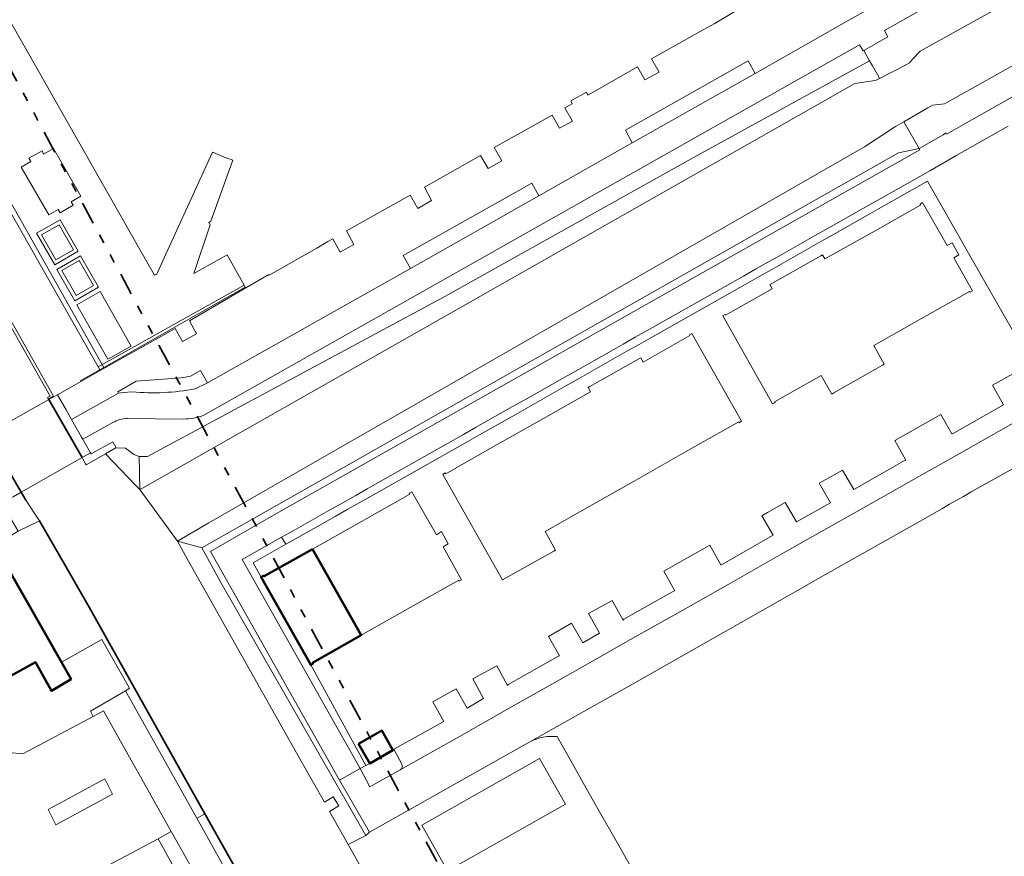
# Model space of a CAD drawing. Header units: metres. Extents: x 113441 to 115918, y 474822 to 477887.
# Tile 125 of 145: x 114898 to 115007, y 476589 to 476683. Entities that reach past the tile are written whole.
import ezdxf

# ---------------------------------------------------------------- set-up
doc = ezdxf.new("R2010")
doc.units = ezdxf.units.M
doc.linetypes.add('AL-TEKENBLADGRENS', pattern=[11.5, 2.5, -1.5, 1, -1.5, 1, -1.5, 2.5])
for name, color, linetype, lineweight in [('B-WE-GK-BESCHOEIING-G', 252, 'GK-BESCHOEIING', 35), ('B-WE-GR-GROENVOORZIENING-GV', 252, 'Continuous', 18), ('B-WE-IE-TERREINAFSCHEIDING_KUNSTMATIG_HEKWERK-G', 252, 'IE-TERREINAFSCHEIDING-KUNSTMATIG', 18), ('B-WE-IE-TERREINAFSCHEIDING_KUNSTMATIG_MUUR-GV', 252, 'Continuous', 18), ('B-WE-KW-KUNSTWERK_DEK-GV', 252, 'Continuous', 18), ('B-WE-KW-KUNSTWERK_LANDHOOFD-GV', 252, 'Continuous', 18), ('B-WE-OG-BEBOUWING-GV', 7, 'Continuous', 50), ('B-WE-OG-TERREIN_ERF-GV', 252, 'Continuous', 18), ('B-WE-OG-WATER-GV', 252, 'Continuous', 18), ('B-WE-OG-WATER_SLOOT-GV', 252, 'Continuous', 18), ('B-WE-VH-ONVERHARD-GV', 252, 'Continuous', 18), ('B-WE-VH-VERHARDING_GESLOTEN-GV', 252, 'Continuous', 18), ('B-WE-VH-VERHARDING_OPEN-GV', 252, 'Continuous', 18), ('X-XX-AL-TEKENBLADGRENS-G', 252, 'AL-TEKENBLADGRENS', 35)]:
    doc.layers.add(name, color=color, linetype=linetype, lineweight=lineweight)
doc.linetypes.add('GK-BESCHOEIING', pattern='A,30,-5,[1,NLCS.SHX,S=1,R=0,X=0,Y=0],-5', length=40)
doc.linetypes.add('IE-TERREINAFSCHEIDING-KUNSTMATIG', pattern='A,4,[82,NLCS.SHX,S=0.75,R=90,X=0,Y=0],4,-2', length=10)

msp = doc.modelspace()

# ---------------------------------------------------------------- linework, layer by layer
at = {"layer": 'B-WE-GK-BESCHOEIING-G', "ltscale": 0.5, "flags": 128}
for points in [[(114904.457, 476633.795), (114900.749, 476640.278)], [(114897.676, 476629.928), (114893.884, 476636.421)], [(114898.184, 476629.058), (114897.676, 476629.928)], [(114918.172, 476593.998), (114905.245, 476617.096), (114902.639, 476621.64), (114899.714, 476626.741)], [(114938.383, 476558.296), (114935.829, 476562.631), (114920.802, 476589.298), (114918.172, 476593.998)]]:
    msp.add_lwpolyline(points, dxfattribs=at)
at = {"layer": 'B-WE-GR-GROENVOORZIENING-GV'}
for points in [[(114992.386, 476678.136), (114991.743, 476679.277), (114991.66, 476679.234), (114991.251, 476679.906), (114918.057, 476638.538)], [(114907.895, 476637.707), (114904.553, 476635.847), (114904.625, 476635.719), (114905.41, 476634.339), (114905.474, 476634.211), (114907.896, 476635.546), (114908.26, 476634.889), (114909.306, 476634.839), (114910.236, 476634.155), (114910.846, 476633.917), (114911.767, 476633.908), (114944.975, 476651.808), (114972.471, 476667.157), (114992.386, 476678.136)], [(114915.48, 476642.707), (114910.518, 476642.323), (114908.462, 476641.157), (114908.538, 476640.979), (114909.059, 476641.072), (114910.063, 476641.138)], [(114918.481, 476642.145), (114917.701, 476643.539), (114916.564, 476642.912)], [(114917.091, 476641.464), (114918.481, 476642.145)], [(114915.78, 476638.109), (114909.517, 476638.169)], [(114940.166, 476599.564), (114939.288, 476601.234), (114939.174, 476601.105), (114936.581, 476599.634), (114936.153, 476599.403), (114935.503, 476599.053), (114936.606, 476597.018), (114939.988, 476598.907)]]:
    msp.add_lwpolyline(points, dxfattribs=at)
for points in [[(114997.989, 476668.164), (114997.912, 476668.332), (114995.631, 476667.835), (114917.845, 476623.705), (114919.956, 476619.864), (114936.155, 476591.598), (114936.551, 476591.94), (114933.222, 476597.758), (114918.815, 476623.32), (114925.298, 476627.085)], [(114916.474, 476649.084), (114922.736, 476652.76), (114922.684, 476652.852), (114922.574, 476653.047), (114906.246, 476643.924), (114906.468, 476643.533), (114914.867, 476648.232), (114915.685, 476646.775), (114917.242, 476647.627)], [(114927.222, 476624.117), (114926.747, 476624.905), (114922.349, 476622.417), (114935.503, 476599.053), (114936.153, 476599.403), (114929.99, 476610.639), (114924.45, 476620.457), (114923.58, 476622.055)], [(114917.266, 476593.51), (114909.322, 476607.761), (114905.412, 476605.461), (114905.711, 476604.894), (114906.862, 476605.519), (114914.427, 476592.038), (114923.516, 476575.89), (114924.18, 476574.658), (114924.345, 476574.192), (114924.459, 476574.199), (114924.711, 476574.092), (114927.323, 476575.533), (114924.89, 476579.833)]]:
    msp.add_lwpolyline(points, close=True, dxfattribs=at)
for points in [[(114916.564, 476642.912, -0.0483528), (114915.48, 476642.707)], [(114910.063, 476641.138, 0.0664907), (114917.091, 476641.464)], [(114909.517, 476638.169, 0.1266514), (114907.895, 476637.707)], [(114918.057, 476638.538, -0.1012574), (114915.78, 476638.109)], [(114939.988, 476598.907, 0.3256183), (114940.166, 476599.564)]]:
    msp.add_lwpolyline(points, format="xyb", dxfattribs=at)
at = {"layer": 'B-WE-IE-TERREINAFSCHEIDING_KUNSTMATIG_HEKWERK-G'}
for points in [[(114885.827, 476679.269), (114886.648, 476679.716), (114906.899, 476643.874)], [(114904.268, 476642.378), (114906.899, 476643.874), (114922.684, 476652.852)]]:
    msp.add_lwpolyline(points, dxfattribs=at)
msp.add_lwpolyline([(114900.739, 476660.913), (114901.792, 476661.508), (114902.001, 476661.15), (114903.466, 476661.986), (114903.255, 476662.358), (114904.326, 476663.016), (114901.276, 476668.324), (114900.168, 476667.711), (114899.992, 476668.065), (114898.522, 476667.241), (114898.745, 476666.88), (114897.663, 476666.259)], close=True, dxfattribs=at)
at = {"layer": 'B-WE-IE-TERREINAFSCHEIDING_KUNSTMATIG_MUUR-GV'}
for points in [[(114879.248, 476678.931), (114900.904, 476640.661), (114900.603, 476640.499), (114900.724, 476640.323), (114901.267, 476640.649), (114879.42, 476679.332), (114879.328, 476679.495), (114879.159, 476679.399), (114872.264, 476675.474), (114871.7, 476675.153), (114871.914, 476674.769), (114872.423, 476675.058), (114873.131, 476675.46), (114873.368, 476675.595)], [(114907.099, 476634.231), (114908.178, 476634.843), (114908.26, 476634.889), (114907.896, 476635.546), (114905.474, 476634.211), (114905.41, 476634.339), (114904.549, 476633.847), (114904.457, 476633.795), (114904.536, 476633.656), (114904.855, 476633.087), (114904.91, 476632.989)]]:
    msp.add_lwpolyline(points, close=True, dxfattribs=at)
at = {"layer": 'B-WE-KW-KUNSTWERK_DEK-GV'}
msp.add_lwpolyline([(114904.625, 476635.719), (114904.553, 476635.847), (114904.412, 476636.094), (114903.295, 476638.057), (114902.68, 476639.139), (114901.722, 476640.825), (114901.012, 476640.426), (114900.749, 476640.278), (114893.884, 476636.421), (114892.705, 476635.759), (114891.817, 476635.26), (114892.784, 476633.549), (114894.52, 476630.476), (114895.524, 476628.7), (114896.784, 476629.419), (114897.676, 476629.928), (114904.457, 476633.795), (114904.549, 476633.847), (114905.41, 476634.339)], close=True, dxfattribs=at)
at = {"layer": 'B-WE-KW-KUNSTWERK_LANDHOOFD-GV'}
for points in [[(114903.295, 476638.057), (114902.68, 476639.139), (114901.722, 476640.825), (114901.012, 476640.426), (114900.749, 476640.278), (114904.457, 476633.795), (114904.549, 476633.847), (114905.41, 476634.339), (114904.625, 476635.719), (114904.553, 476635.847), (114904.412, 476636.094)], [(114893.884, 476636.421), (114892.705, 476635.759), (114891.817, 476635.26), (114892.784, 476633.549), (114894.52, 476630.476), (114895.524, 476628.7), (114896.784, 476629.419), (114897.676, 476629.928)]]:
    msp.add_lwpolyline(points, close=True, dxfattribs=at)
at = {"layer": 'B-WE-OG-BEBOUWING-GV'}
for points in [[(114930.191, 476623.588), (114924.789, 476620.54), (114924.725, 476620.626), (114924.45, 476620.457), (114929.99, 476610.639), (114930.26, 476610.794), (114930.207, 476610.888), (114935.634, 476613.953)], [(114890.876, 476618.314), (114895.056, 476610.844), (114896.156, 476608.879), (114896.332, 476608.98), (114896.188, 476609.236), (114899.273, 476610.943), (114901.035, 476607.744), (114903.23, 476609.065), (114902.166, 476610.934), (114896.254, 476621.324)], [(114935.326, 476601.83), (114936.581, 476599.634), (114939.174, 476601.105), (114937.941, 476603.311)]]:
    msp.add_lwpolyline(points, close=True, dxfattribs=at)
at = {"layer": 'B-WE-OG-TERREIN_ERF-GV'}
for points in [[(115011.706, 476642.183), (115005.265, 476653.433), (114998.838, 476664.659), (114993.719, 476661.762), (114992.434, 476661.034), (114988.271, 476658.677), (114986.958, 476657.934), (114982.78, 476655.569), (114981.472, 476654.828), (114980.073, 476654.036), (114978.752, 476653.289), (114967.976, 476647.188), (114966.667, 476646.447), (114965.293, 476645.669), (114964, 476644.937), (114959.798, 476642.559), (114958.466, 476641.804), (114954.305, 476639.449), (114952.989, 476638.704), (114948.822, 476636.345), (114947.521, 476635.608), (114936.724, 476629.496), (114935.408, 476628.751), (114934.052, 476627.983), (114932.71, 476627.224), (114928.557, 476624.873), (114927.222, 476624.117), (114923.58, 476622.055), (114924.45, 476620.457), (114924.725, 476620.626), (114924.789, 476620.54), (114930.191, 476623.588), (114935.657, 476626.677), (114941.05, 476629.727), (114941.002, 476629.83), (114941.287, 476629.988), (114944.021, 476625.188), (114944.612, 476625.525), (114945.328, 476624.168), (114944.766, 476623.84), (114946.838, 476620.157), (114946.565, 476620.007), (114946.513, 476620.099), (114941.101, 476617.041), (114935.634, 476613.953), (114930.207, 476610.888), (114930.26, 476610.794), (114929.99, 476610.639), (114936.153, 476599.403), (114936.581, 476599.634), (114935.326, 476601.83), (114937.941, 476603.311), (114939.174, 476601.105), (114939.288, 476601.234), (114944.782, 476604.289), (114944.846, 476604.327), (114943.611, 476606.513), (114946.215, 476607.983), (114947.449, 476605.798), (114949.295, 476606.878), (114948.086, 476609.078), (114950.76, 476610.547), (114951.969, 476608.347), (114952.055, 476608.453), (114957.669, 476611.632), (114957.772, 476611.638), (114956.53, 476613.819), (114959.122, 476615.295), (114960.364, 476613.114), (114962.24, 476614.182), (114961.009, 476616.37), (114963.63, 476617.844), (114964.861, 476615.657), (114964.936, 476615.749), (114970.565, 476618.924), (114970.651, 476618.92), (114969.411, 476621.103), (114971.979, 476622.561), (114974.547, 476624.019), (114975.786, 476621.836), (114975.857, 476621.828), (114981.556, 476625.106), (114981.627, 476625.127), (114980.374, 476627.302), (114980.997, 476627.661), (114982.965, 476628.794), (114984.218, 476626.619), (114988.021, 476628.746), (114986.774, 476630.924), (114988.785, 476632.076), (114989.367, 476632.41), (114990.615, 476630.232), (114990.7, 476630.286), (114996.362, 476633.502), (114996.449, 476633.515), (114995.207, 476635.696), (114997.775, 476637.159), (115000.344, 476638.622), (115001.584, 476636.445), (115001.645, 476636.47), (115007.35, 476639.694), (115006.111, 476641.876), (115008.724, 476643.359)], [(114896.266, 476600.846), (114897.862, 476600.699), (114905.711, 476604.894), (114905.412, 476605.461), (114909.322, 476607.761), (114909.675, 476607.976), (114909.765, 476608.031), (114906.678, 476613.49), (114906.615, 476613.454), (114902.166, 476610.934), (114903.23, 476609.065), (114901.035, 476607.744), (114899.273, 476610.943), (114896.188, 476609.236)], [(114954.463, 476602.041), (114936.551, 476591.94), (114936.155, 476591.598), (114934.172, 476590.561), (114949.051, 476564.016), (114974.048, 476519.418), (114976.729, 476514.635), (114980.893, 476507.368), (114988.408, 476511.529), (114986.866, 476514.245), (114985.323, 476516.961), (114987.932, 476518.442), (114989.474, 476515.727), (114991.017, 476513.011), (115003.974, 476520.623), (115001.204, 476525.558), (114994.129, 476538.082), (114991.209, 476543.09), (114984.095, 476555.613), (114981.413, 476560.369), (114974.356, 476572.867), (114971.46, 476577.97), (114964.391, 476590.451)], [(114964.391, 476590.451), (114961.764, 476595.1), (114957.523, 476602.627)]]:
    msp.add_lwpolyline(points, dxfattribs=at)
for points in [[(114994.028, 476644.222), (114993.841, 476644.117), (114988.38, 476641.015), (114988.184, 476640.899), (114986.98, 476642.975), (114981.782, 476640.039), (114981.835, 476639.949), (114981.553, 476639.786), (114975.994, 476649.634), (114976.27, 476649.788), (114976.318, 476649.701), (114981.519, 476652.635), (114981.253, 476653.116), (114981.478, 476653.244), (114986.935, 476656.351), (114987.132, 476656.464), (114987.395, 476656.001), (114992.661, 476658.96), (114998.078, 476662.012), (114998.025, 476662.105), (114998.304, 476662.288), (115001.042, 476657.506), (115001.615, 476657.778), (115002.367, 476656.457), (115001.806, 476656.123), (115003.882, 476652.426), (115003.603, 476652.269), (115003.547, 476652.369), (114998.176, 476649.332), (114992.849, 476646.313)], [(114951.417, 476620.129), (114944.739, 476631.914), (114945.017, 476632.091), (114945.081, 476631.998), (114950.485, 476635.06), (114955.971, 476638.168), (114961.242, 476641.155), (114960.972, 476641.633), (114961.164, 476641.742), (114966.633, 476644.828), (114966.853, 476644.952), (114967.124, 476644.475), (114972.319, 476647.429), (114972.276, 476647.529), (114972.547, 476647.678), (114978.105, 476637.865), (114977.831, 476637.697), (114977.776, 476637.794), (114972.357, 476634.722), (114966.894, 476631.625), (114961.431, 476628.528), (114956.151, 476625.535), (114957.315, 476623.449), (114957.125, 476623.342)], [(114902.639, 476621.64), (114899.714, 476626.741), (114897.317, 476625.59), (114894.6, 476623.982), (114857.931, 476603.356), (114859.39, 476600.692), (114864.79, 476603.714), (114870.007, 476606.634), (114875.224, 476609.554), (114880.441, 476612.474), (114885.659, 476615.394), (114890.876, 476618.314), (114896.254, 476621.324), (114902.166, 476610.934), (114906.615, 476613.454), (114906.678, 476613.49), (114909.765, 476608.031), (114909.675, 476607.976), (114909.322, 476607.761), (114917.266, 476593.51), (114917.584, 476593.682), (114918.172, 476593.998), (114905.245, 476617.096)], [(114958.431, 476595.101), (114945.274, 476587.652), (114942.383, 476592.734), (114955.542, 476600.186)], [(114912.942, 476591.23), (114905.193, 476587.067), (114892.571, 476580.041), (114896.403, 476573.225), (114902.706, 476562.152), (114912.798, 476567.846), (114923.354, 476573.648), (114923.002, 476574.221), (114922.449, 476573.995)]]:
    msp.add_lwpolyline(points, close=True, dxfattribs=at)
msp.add_lwpolyline([(114957.523, 476602.627, 0.1529639), (114954.463, 476602.041)], format="xyb", dxfattribs=at)
at = {"layer": 'B-WE-OG-WATER-GV'}
for points in [[(115024.646, 476694.03), (114998.023, 476679.191), (114997.231, 476678.327), (114996.847, 476677.908), (114996.26, 476677.578), (114993.499, 476676.161), (114993.135, 476675.956), (114992.52, 476675.862), (114990.754, 476675.594), (114911.216, 476630.4), (114910.897, 476630.219), (114912.8, 476627.617), (114915.11, 476624.458), (114918.603, 476626.512), (114991.822, 476668.508), (114995.281, 476670.783), (114996.229, 476671.318), (114998.908, 476672.873), (114999.396, 476673.148), (115000.746, 476673.316), (115020.015, 476684.097)], [(114949.051, 476564.016), (114934.172, 476590.561), (114932.09, 476594.276), (114933.127, 476594.892), (114932.502, 476595.918), (114931.515, 476595.298), (114929.081, 476599.625), (114916.024, 476622.834), (114915.11, 476624.458), (114912.8, 476627.617), (114910.897, 476630.219), (114910.432, 476630.71), (114907.099, 476634.231), (114904.91, 476632.989), (114904.855, 476633.087), (114904.536, 476633.656), (114904.457, 476633.795), (114900.749, 476640.278), (114900.724, 476640.323), (114900.603, 476640.499), (114900.904, 476640.661), (114879.248, 476678.931)], [(114893.884, 476636.421), (114897.676, 476629.928), (114898.184, 476629.058), (114899.714, 476626.741), (114902.639, 476621.64), (114905.245, 476617.096), (114918.172, 476593.998), (114920.802, 476589.298), (114935.829, 476562.631), (114938.383, 476558.296), (114944.283, 476548.279), (114954.66, 476530.148), (114960.944, 476519.168), (114965.507, 476511.007), (114985.112, 476476.324), (114988.774, 476469.844), (114990.004, 476467.667), (115000, 476449.984), (115004.581, 476441.843), (115012.795, 476427.915)]]:
    msp.add_lwpolyline(points, dxfattribs=at)
at = {"layer": 'B-WE-OG-WATER_SLOOT-GV'}
for points in [[(114990.754, 476675.594), (114992.52, 476675.862), (114993.135, 476675.956), (114993.499, 476676.161), (114993.406, 476676.326), (114992.708, 476677.564), (114992.386, 476678.136), (114972.471, 476667.157), (114944.975, 476651.808), (114911.767, 476633.908), (114910.846, 476633.917), (114910.897, 476630.219), (114911.216, 476630.4)], [(114995.631, 476667.835), (114997.912, 476668.332), (114997.48, 476669.098), (114996.229, 476671.318), (114995.281, 476670.783), (114991.822, 476668.508), (114918.603, 476626.512), (114915.11, 476624.458), (114917.845, 476623.705)], [(114910.846, 476633.917), (114910.236, 476634.155), (114909.306, 476634.839), (114908.26, 476634.889), (114908.178, 476634.843), (114907.099, 476634.231), (114910.432, 476630.71), (114910.897, 476630.219)], [(114898.184, 476629.058), (114897.676, 476629.928), (114896.784, 476629.419), (114895.524, 476628.7), (114897.317, 476625.59), (114899.714, 476626.741)], [(114917.845, 476623.705), (114915.11, 476624.458), (114916.024, 476622.834), (114929.081, 476599.625), (114931.515, 476595.298), (114932.502, 476595.918), (114933.127, 476594.892), (114932.09, 476594.276), (114934.172, 476590.561), (114936.155, 476591.598), (114919.956, 476619.864)], [(114918.172, 476593.998), (114917.584, 476593.682), (114917.266, 476593.51), (114924.89, 476579.833), (114927.323, 476575.533), (114932.346, 476566.657), (114937.354, 476557.806), (114937.554, 476557.872), (114937.867, 476558.078), (114938.383, 476558.296), (114935.829, 476562.631), (114920.802, 476589.298)]]:
    msp.add_lwpolyline(points, close=True, dxfattribs=at)
at = {"layer": 'B-WE-VH-ONVERHARD-GV'}
for points in [[(114903.499, 476656.993), (114901.893, 476659.81), (114899.933, 476658.692), (114901.539, 476655.875)], [(114903.805, 476651.911), (114905.732, 476653.019), (114904.134, 476655.799), (114902.206, 476654.691)]]:
    msp.add_lwpolyline(points, close=True, dxfattribs=at)
at = {"layer": 'B-WE-VH-VERHARDING_GESLOTEN-GV'}
for points in [[(114899.393, 476658.871), (114901.41, 476655.336), (114904.044, 476656.84), (114902.027, 476660.374)], [(114903.499, 476656.993), (114901.539, 476655.875), (114899.933, 476658.692), (114901.893, 476659.81)], [(114901.65, 476654.818), (114903.64, 476651.324), (114906.291, 476652.834), (114904.301, 476656.328)], [(114903.805, 476651.911), (114902.206, 476654.691), (114904.134, 476655.799), (114905.732, 476653.019)], [(114904.625, 476635.719), (114904.553, 476635.847), (114904.412, 476636.094), (114903.295, 476638.057), (114902.68, 476639.139), (114901.722, 476640.825), (114901.012, 476640.426), (114900.749, 476640.278), (114893.884, 476636.421), (114892.705, 476635.759), (114891.817, 476635.26), (114892.784, 476633.549), (114894.52, 476630.476), (114895.524, 476628.7), (114896.784, 476629.419), (114897.676, 476629.928), (114904.457, 476633.795), (114904.549, 476633.847), (114905.41, 476634.339)]]:
    msp.add_lwpolyline(points, close=True, dxfattribs=at)
at = {"layer": 'B-WE-VH-VERHARDING_OPEN-GV'}
for points in [[(114916.564, 476642.912), (114917.701, 476643.539), (114918.481, 476642.145), (114941.123, 476654.94), (114940.332, 476656.361), (114954.669, 476664.459), (114955.444, 476663.029), (114965.899, 476668.941), (114965.127, 476670.358), (114978.822, 476678.11), (114979.61, 476676.694), (114990.063, 476682.65), (114996.201, 476686.107), (115001.394, 476688.976), (115000.537, 476690.411), (115013.884, 476697.939), (115014.689, 476696.475), (115026.053, 476702.852), (115025.216, 476704.31), (115040.365, 476712.87), (115041.195, 476711.392), (115052.433, 476717.781), (115051.587, 476719.223), (115056.377, 476721.908)], [(115057.386, 476720.591), (115052.433, 476717.781), (115041.195, 476711.392), (115026.053, 476702.852), (115014.689, 476696.475), (115001.394, 476688.976), (114996.201, 476686.107), (114990.063, 476682.65), (114979.61, 476676.694), (114965.899, 476668.941), (114955.444, 476663.029), (114941.123, 476654.94), (114918.481, 476642.145), (114917.091, 476641.464)], [(114918.057, 476638.538), (114991.251, 476679.906), (114991.66, 476679.234), (114991.743, 476679.277), (114994.437, 476680.816), (114994.07, 476681.522), (115059.473, 476718.41)], [(115079.662, 476714.503), (115000.992, 476669.927), (115000.907, 476670.067), (115000.6, 476669.865), (114997.912, 476668.332), (114997.989, 476668.164), (114925.298, 476627.085), (114918.815, 476623.32), (114933.222, 476597.758), (114935.503, 476599.053), (114922.349, 476622.417), (114926.747, 476624.905), (114928.095, 476625.667), (114932.26, 476628.024), (114933.567, 476628.763), (114934.944, 476629.543), (114936.289, 476630.304), (114947.051, 476636.393), (114948.383, 476637.147), (114952.537, 476639.497), (114953.886, 476640.261), (114958.011, 476642.595), (114959.357, 476643.356), (114963.557, 476645.733), (114964.872, 476646.477), (114966.215, 476647.237), (114967.547, 476647.99), (114978.303, 476654.076), (114979.64, 476654.833), (114981.016, 476655.612), (114982.322, 476656.351), (114986.498, 476658.713), (114987.845, 476659.476), (114991.971, 476661.81), (114993.305, 476662.565), (114999.203, 476665.858), (115002.115, 476667.567), (115007.879, 476670.828)], [(114894.093, 476686.663), (114889.863, 476684.268), (114889.459, 476684.981), (114884.533, 476682.209), (114906.246, 476643.924), (114922.574, 476653.047), (114920.651, 476656.454), (114916.937, 476654.362), (114918.772, 476659.782), (114918.613, 476660.064), (114918.855, 476660.202), (114921.287, 476667.03)], [(114919.125, 476667.874), (114919.084, 476667.892), (114919.044, 476667.91), (114913.644, 476656.116), (114912.811, 476654.304), (114912.553, 476654.175), (114911.848, 476655.421), (114894.093, 476686.663)], [(114977.513, 476683.739), (114975.04, 476682.261), (114973.797, 476681.578), (114968.024, 476678.338), (114968.879, 476676.857), (114967.309, 476675.982), (114966.489, 476677.446), (114960.945, 476674.302), (114960.775, 476674.622), (114959.033, 476673.636), (114959.187, 476673.304), (114958.378, 476672.857), (114959.202, 476671.372), (114957.785, 476670.582), (114956.944, 476672.052), (114950.485, 476668.439), (114951.335, 476666.958), (114949.809, 476666.087), (114948.939, 476667.549), (114942.686, 476663.993), (114943.484, 476662.507), (114941.945, 476661.634), (114941.101, 476663.098), (114933.992, 476659.133), (114934.808, 476657.611), (114933.284, 476656.74), (114932.448, 476658.221), (114931.906, 476657.925), (114930.667, 476657.201), (114925.368, 476654.172), (114925.333, 476654.238), (114922.736, 476652.76), (114916.474, 476649.084), (114917.242, 476647.627), (114915.685, 476646.775), (114914.867, 476648.232), (114906.468, 476643.533), (114901.722, 476640.825), (114902.68, 476639.139), (114903.295, 476638.057), (114908.538, 476640.979), (114908.462, 476641.157), (114910.518, 476642.323), (114915.48, 476642.707)], [(114910.063, 476641.138), (114909.059, 476641.072), (114908.538, 476640.979), (114903.295, 476638.057), (114904.412, 476636.094), (114904.553, 476635.847), (114907.895, 476637.707)], [(114909.517, 476638.169), (114915.78, 476638.109)], [(115008.928, 476637.938), (115002.39, 476634.22), (114997.899, 476631.705), (114991.432, 476628.038), (114983.115, 476623.342), (114976.587, 476619.612), (114972.149, 476617.094), (114965.692, 476613.466), (114959.276, 476609.826), (114952.755, 476606.131), (114946.357, 476602.503), (114939.988, 476598.907), (114936.606, 476597.018), (114935.503, 476599.053), (114933.222, 476597.758), (114936.551, 476591.94), (114954.463, 476602.041), (114966.179, 476608.636), (114983.742, 476618.626), (114987.469, 476620.733), (114998.297, 476626.845), (115000.455, 476628.087), (115001.306, 476628.586), (115002.874, 476629.465), (115003.741, 476629.959), (115008.405, 476632.567)]]:
    msp.add_lwpolyline(points, dxfattribs=at)
for points in [[(114884.533, 476682.209), (114879.42, 476679.332), (114901.267, 476640.649), (114900.724, 476640.323), (114900.749, 476640.278), (114901.012, 476640.426), (114901.722, 476640.825), (114906.468, 476643.533), (114906.246, 476643.924)], [(114900.739, 476660.913), (114901.792, 476661.508), (114902.001, 476661.15), (114903.466, 476661.986), (114903.255, 476662.358), (114904.326, 476663.016), (114901.276, 476668.324), (114900.168, 476667.711), (114899.992, 476668.065), (114898.522, 476667.241), (114898.745, 476666.88), (114897.663, 476666.259)], [(114900.739, 476660.913), (114897.663, 476666.259), (114898.745, 476666.88), (114898.522, 476667.241), (114899.992, 476668.065), (114900.168, 476667.711), (114901.276, 476668.324), (114904.326, 476663.016), (114903.255, 476662.358), (114903.466, 476661.986), (114902.001, 476661.15), (114901.792, 476661.508)], [(114899.393, 476658.871), (114902.027, 476660.374), (114904.044, 476656.84), (114901.41, 476655.336)], [(114901.65, 476654.818), (114904.301, 476656.328), (114906.291, 476652.834), (114903.64, 476651.324)], [(114907.339, 476644.776), (114909.951, 476646.261), (114906.498, 476652.334), (114903.886, 476650.849)], [(114907.339, 476644.776), (114903.886, 476650.849), (114906.498, 476652.334), (114909.951, 476646.261)], [(114906.862, 476605.519), (114905.711, 476604.894), (114897.862, 476600.699), (114896.266, 476600.846), (114883.186, 476593.702), (114883.909, 476592.378), (114884.367, 476591.46), (114891.304, 476579.317), (114892.571, 476580.041), (114905.193, 476587.067), (114912.942, 476591.23), (114914.427, 476592.038)], [(114907.851, 476596.206), (114901.54, 476592.777), (114900.688, 476594.496), (114907, 476597.925)], [(114907.851, 476596.206), (114907, 476597.925), (114900.688, 476594.496), (114901.54, 476592.777)], [(114914.427, 476592.038), (114912.942, 476591.23), (114922.449, 476573.995), (114923.002, 476574.221), (114923.354, 476573.648), (114924.345, 476574.192), (114924.18, 476574.658), (114923.516, 476575.89)]]:
    msp.add_lwpolyline(points, close=True, dxfattribs=at)
for points in [[(114921.287, 476667.03, -0.0212833), (114919.125, 476667.874)], [(114915.48, 476642.707, 0.0483528), (114916.564, 476642.912)], [(114917.091, 476641.464, -0.0664907), (114910.063, 476641.138)], [(114907.895, 476637.707, -0.1266514), (114909.517, 476638.169)], [(114915.78, 476638.109, 0.1012574), (114918.057, 476638.538)]]:
    msp.add_lwpolyline(points, format="xyb", dxfattribs=at)
at = {"layer": 'X-XX-AL-TEKENBLADGRENS-G'}
msp.add_lwpolyline([(114444.131, 477518.262), (115425.394, 475693.653), (115098.243, 474839.844), (114578.24, 475162.508), (113568.556, 477049.85), (114444.131, 477518.262)], dxfattribs=at)

doc.saveas('drawing.dxf')
